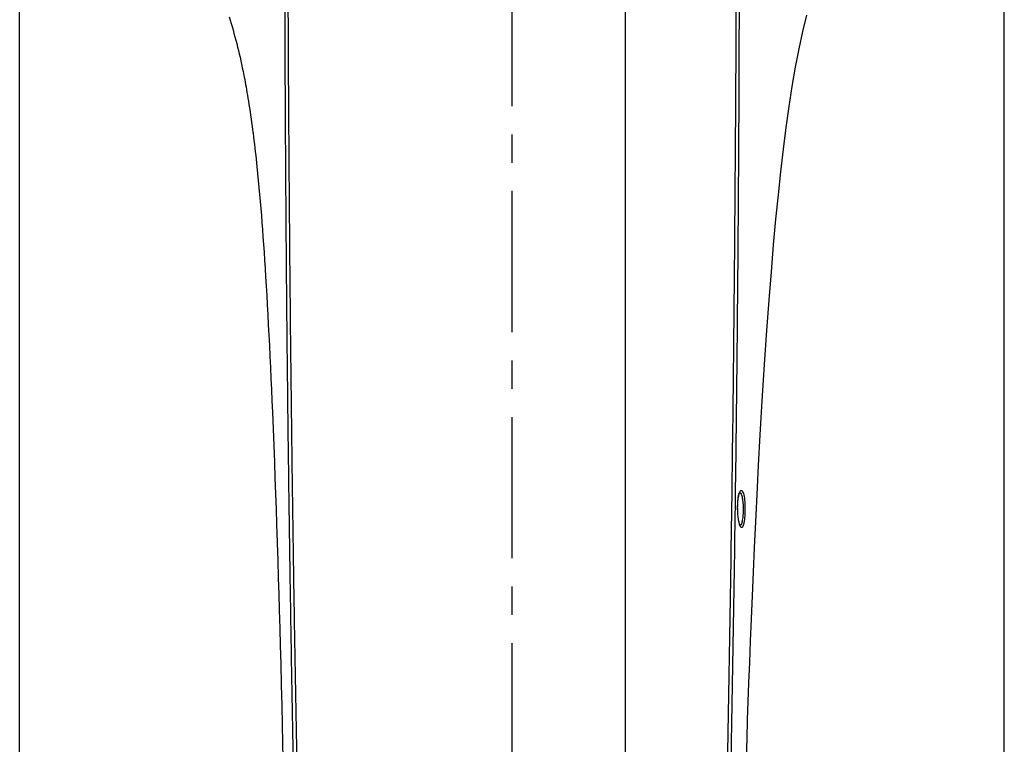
# Model space of a CAD drawing. Header units: millimetres. Extents: x 5828 to 6704, y 123 to 421.
# Tile 216 of 256: x 6446 to 6459, y 250 to 260. Entities that reach past the tile are written whole.
import ezdxf

# ---------------------------------------------------------------- set-up
doc = ezdxf.new("R2010")
doc.units = ezdxf.units.MM
doc.linetypes.add('CENTER', pattern=[0.6, 0.375, -0.075, 0.075, -0.075])
for name, color, linetype in [('中心线', 7, 'Continuous'), ('外形图', 7, 'Continuous'), ('尺寸标注', 7, 'Continuous')]:
    doc.layers.add(name, color=color, linetype=linetype)
doc.styles.add('微软雅黑', font='msyh.ttc', dxfattribs={"height": 1.5})
doc.dimstyles.new('尺寸标注_1_20比例', dxfattribs={"dimtxt": 1.5, "dimasz": 1.25, "dimexe": 0.5, "dimexo": 0.4, "dimgap": 0.5, "dimtad": 1, "dimdec": 1, "dimlfac": 20, "dimdsep": 46, "dimtxsty": '微软雅黑', "dimcen": 0.09, "dimadec": 0, "dimazin": 0, "dimtp": 0.01, "dimtm": 0.01, "dimtfac": 1, "dimtdec": 1, "dimtofl": 0, "dimtmove": 0, "dimatfit": 3, "dimfxl": 1, "dimtolj": 1, "dimarcsym": 0})

# ---------------------------------------------------------------- blocks, each defined once
blk = doc.blocks.new('*D1095')
at = {"layer": 'Defpoints', "color": 0}
for p in [(6458.61, 287.441), (6445.541, 244.958), (6458.61, 244.901)]:
    blk.add_point(p, dxfattribs=at)
at = {"layer": '尺寸标注', "color": 0, "lineweight": -2}
for p, q in [((6445.541, 245.358), (6445.541, 287.941)), ((6458.61, 245.301), (6458.61, 287.941)), ((6446.791, 287.441), (6457.36, 287.441))]:
    blk.add_line(p, q, dxfattribs=at)
at = {"layer": '尺寸标注', "color": 0}
for points in [[(6446.791, 287.649), (6446.791, 287.232), (6445.541, 287.441)], [(6457.36, 287.232), (6457.36, 287.649), (6458.61, 287.441)]]:
    blk.add_solid(points, dxfattribs=at)
at = {"layer": '尺寸标注', "color": 0, "insert": (6451.854, 288.712), "char_height": 1.5, "attachment_point": 5, "style": '微软雅黑'}
blk.add_mtext('\\A1;{\\fAlibaba PuHuiTi 3.0 55 Regular|b0|i0|c134|p18;260}', dxfattribs=at)

msp = doc.modelspace()

# ---------------------------------------------------------------- linework, layer by layer
at = {"layer": '中心线', "linetype": 'CENTER', "ltscale": 5}
msp.add_line((6452.0766, 222.4149), (6452.0766, 279.3693), dxfattribs=at)
at = {"layer": '外形图', "linetype": 'ByBlock'}
for p, q in [((6453.5766, 267.1907), (6453.5766, 241.1694)), ((6448.3197, 259.6), (6448.3331, 259.558)), ((6448.3331, 259.558), (6448.3465, 259.5149)), ((6448.3465, 259.5149), (6448.3597, 259.4711)), ((6448.3597, 259.4711), (6448.3726, 259.4267)), ((6448.3726, 259.4267), (6448.3854, 259.3819)), ((6448.3854, 259.3819), (6448.3978, 259.3368)), ((6448.3978, 259.3368), (6448.4099, 259.2915)), ((6448.4099, 259.2915), (6448.4217, 259.2461)), ((6448.4217, 259.2461), (6448.4332, 259.2008)), ((6448.4332, 259.2008), (6448.4443, 259.1555)), ((6448.4443, 259.1555), (6448.4551, 259.1102)), ((6448.4551, 259.1102), (6448.4656, 259.0647)), ((6448.4656, 259.0647), (6448.4759, 259.0189)), ((6448.4759, 259.0189), (6448.4861, 258.9722)), ((6448.4861, 258.9722), (6448.4963, 258.9242)), ((6448.4963, 258.9242), (6448.5066, 258.8743)), ((6448.5066, 258.8743), (6448.5171, 258.8214)), ((6448.5171, 258.8214), (6448.5281, 258.7647)), ((6448.6896, 257.6169), (6448.6993, 257.5221)), ((6448.6993, 257.5221), (6448.7084, 257.4284)), ((6448.7084, 257.4284), (6448.7171, 257.3356)), ((6448.7171, 257.3356), (6448.7255, 257.2435)), ((6448.7255, 257.2435), (6448.7335, 257.1515)), ((6448.7335, 257.1515), (6448.7412, 257.0593)), ((6448.7412, 257.0593), (6448.7487, 256.9665)), ((6448.7487, 256.9665), (6448.756, 256.8726)), ((6448.756, 256.8726), (6448.7632, 256.7771)), ((6448.7632, 256.7771), (6448.7703, 256.6797)), ((6448.7703, 256.6797), (6448.7774, 256.58)), ((6448.7774, 256.58), (6448.7844, 256.4775)), ((6448.7844, 256.4775), (6448.7913, 256.3717)), ((6448.7913, 256.3717), (6448.7983, 256.2622)), ((6448.7983, 256.2622), (6448.8054, 256.1487)), ((6448.8054, 256.1487), (6448.8124, 256.0307)), ((6448.8124, 256.0307), (6448.8195, 255.9081)), ((6448.8195, 255.9081), (6448.8267, 255.7811)), ((6448.8267, 255.7811), (6448.8338, 255.6502)), ((6448.8338, 255.6502), (6448.8409, 255.5159)), ((6448.8409, 255.5159), (6448.8479, 255.3783)), ((6448.8479, 255.3783), (6448.8549, 255.2377)), ((6448.8549, 255.2377), (6448.8618, 255.0948)), ((6448.8618, 255.0948), (6448.8686, 254.9498)), ((6448.8686, 254.9498), (6448.8753, 254.8031)), ((6448.8753, 254.8031), (6448.8819, 254.6551)), ((6448.8819, 254.6551), (6448.8884, 254.5061)), ((6448.8884, 254.5061), (6448.8947, 254.3567)), ((6448.8947, 254.3567), (6448.9039, 254.133)), ((6448.9039, 254.133), (6448.9127, 253.9111)), ((6448.9127, 253.9111), (6448.9212, 253.6926)), ((6448.9212, 253.6926), (6448.9292, 253.4789)), ((6448.9292, 253.4789), (6448.9368, 253.2703)), ((6448.9368, 253.2703), (6448.944, 253.0675)), ((6448.944, 253.0675), (6448.9507, 252.8717)), ((6448.9507, 252.8717), (6448.9591, 252.622)), ((6448.9591, 252.622), (6448.9668, 252.3844)), ((6448.9668, 252.3844), (6448.974, 252.1576)), ((6448.974, 252.1576), (6448.9806, 251.9403)), ((6448.9806, 251.9403), (6448.9868, 251.7315)), ((6448.9868, 251.7315), (6448.9938, 251.4856)), ((6448.9938, 251.4856), (6449.0001, 251.2592)), ((6449.0001, 251.2592), (6449.0066, 251.0148)), ((6449.0066, 251.0148), (6449.0139, 250.7326)), ((6449.0139, 250.7326), (6449.0205, 250.4624)), ((6449.0205, 250.4624), (6449.0264, 250.2062)), ((6449.0264, 250.2062), (6449.0317, 249.9684)), ((6449.0317, 249.9684), (6449.0361, 249.7542))]:
    msp.add_line(p, q, dxfattribs=at)
for points in [[(6455.1877, 249.7687), (6455.1955, 250.0256), (6455.2033, 250.2702), (6455.2115, 250.5122), (6455.2203, 250.7646), (6455.2302, 251.0331), (6455.2411, 251.3159), (6455.2529, 251.6106), (6455.2656, 251.915), (6455.2794, 252.2293), (6455.2943, 252.5566), (6455.3108, 252.9006), (6455.3289, 253.2639), (6455.349, 253.647), (6455.3715, 254.0551), (6455.3978, 254.5053), (6455.4281, 254.9873), (6455.4587, 255.4387), (6455.4883, 255.8415), (6455.5179, 256.2173), (6455.5483, 256.5752), (6455.5796, 256.9146), (6455.6118, 257.2373), (6455.645, 257.546), (6455.6796, 257.8434), (6455.7161, 258.1316), (6455.7546, 258.4092), (6455.7955, 258.6758), (6455.839, 258.9311), (6455.8855, 259.1748), (6455.9356, 259.4057), (6455.9895, 259.6234)], [(6448.5281, 258.7647), (6448.5396, 258.7031), (6448.5455, 258.6702), (6448.5517, 258.6355), (6448.5581, 258.599), (6448.5646, 258.5609), (6448.5711, 258.5215), (6448.5778, 258.4805), (6448.5846, 258.4376), (6448.5916, 258.3925), (6448.5988, 258.345), (6448.6061, 258.2958), (6448.6132, 258.2463), (6448.62, 258.1977), (6448.6266, 258.1498), (6448.6329, 258.1023), (6448.6391, 258.0547), (6448.6451, 258.0069), (6448.6511, 257.9584), (6448.6571, 257.9093), (6448.6629, 257.8596), (6448.6686, 257.8101), (6448.6741, 257.7612), (6448.6794, 257.7128), (6448.6846, 257.6647), (6448.6896, 257.6169)], [(6455.0709, 253.0697), (6455.0707, 253.0866), (6455.0709, 253.1067), (6455.0714, 253.1265), (6455.0723, 253.1458), (6455.0735, 253.1646), (6455.0751, 253.1828), (6455.0771, 253.2002), (6455.0793, 253.2166), (6455.0818, 253.2314), (6455.0845, 253.2444), (6455.0871, 253.2556), (6455.0898, 253.2652), (6455.0924, 253.2732), (6455.0949, 253.2799), (6455.0973, 253.2851), (6455.0993, 253.2889), (6455.1009, 253.2914), (6455.1019, 253.2926), (6455.102, 253.2927)], [(6455.1075, 252.8453), (6455.1076, 252.8453), (6455.1074, 252.8454), (6455.1065, 252.8466), (6455.105, 252.849), (6455.103, 252.8528), (6455.1007, 252.8579), (6455.0982, 252.8646), (6455.0954, 252.8727), (6455.0926, 252.8825), (6455.0897, 252.8939), (6455.0869, 252.907), (6455.084, 252.9218), (6455.0813, 252.9382), (6455.0789, 252.9557), (6455.0767, 252.9741), (6455.0749, 252.9931), (6455.0733, 253.0126), (6455.0721, 253.0324), (6455.0713, 253.0526), (6455.0709, 253.0697)]]:
    msp.add_lwpolyline(points, dxfattribs=at)
for centre, radius, start, end in [((6455.2207, 253.2381), 0.1348, 157.30088, 157.84986), ((6455.2054, 253.2445), 0.1181, 154.9995, 157.33996)]:
    msp.add_arc(centre, radius, start, end, dxfattribs=at)
for points, knots in [([(6455.0832, 261.1674), (6455.0654, 260.9943), (6455.0475, 260.6461), (6455.0519, 260.124), (6455.0477, 259.6019), (6455.0452, 259.08), (6455.0431, 258.5582), (6455.0376, 257.8631), (6455.0319, 256.995), (6455.0229, 255.9546), (6455.0089, 254.5721), (6454.9872, 252.8527), (6454.954, 250.8012), (6454.9005, 248.0774), (6454.8495, 246.0375), (6454.813, 244.6759)], [0, 0, 0, 0, 0.0316523, 0.0633105, 0.0949639, 0.1266092, 0.1582431, 0.1898621, 0.2530429, 0.3161273, 0.3790955, 0.5045085, 0.6288704, 0.7522663, 1, 1, 1, 1]), ([(6455.1175, 261.1638), (6455.1009, 260.9907), (6455.0857, 260.6427), (6455.0921, 260.1209), (6455.0889, 259.5991), (6455.0877, 259.0775), (6455.0864, 258.556), (6455.0817, 257.8613), (6455.0769, 256.9937), (6455.0684, 255.9539), (6455.055, 254.5721), (6455.0338, 252.8536), (6455.001, 250.8031), (6454.948, 248.0809), (6454.8971, 246.0423), (6454.8603, 244.6817)], [0, 0, 0, 0, 0.0316493, 0.0633055, 0.0949575, 0.1266026, 0.1582367, 0.1898563, 0.2530388, 0.3161245, 0.3790949, 0.504514, 0.6288881, 0.7522986, 1, 1, 1, 1]), ([(6449.2725, 245.4693), (6449.2703, 245.5515), (6449.266, 245.7154), (6449.2597, 245.9601), (6449.2534, 246.2025), (6449.2472, 246.4428), (6449.2414, 246.6821), (6449.2358, 246.9212), (6449.23, 247.1604), (6449.2224, 247.4796), (6449.2135, 247.8789), (6449.2029, 248.3585), (6449.1926, 248.8388), (6449.1827, 249.3199), (6449.1733, 249.8015), (6449.1641, 250.284), (6449.1553, 250.7674), (6449.1441, 251.4137), (6449.131, 252.2242), (6449.1192, 253.0364), (6449.1106, 253.6882), (6449.1046, 254.1784), (6449.0989, 254.6693), (6449.0935, 255.1609), (6449.0885, 255.653), (6449.0839, 256.1455), (6449.0799, 256.6385), (6449.0764, 257.1318), (6449.0732, 257.6255), (6449.07, 258.1195), (6449.0677, 258.5313), (6449.0664, 258.8609), (6449.0657, 259.1082), (6449.065, 259.3555), (6449.0641, 259.6028), (6449.0631, 259.8501), (6449.0628, 260.0563), (6449.0629, 260.2212), (6449.0631, 260.3449), (6449.0631, 260.4686), (6449.0625, 260.6335), (6449.0597, 260.7985), (6449.0517, 260.9632), (6449.0458, 261.0455), (6449.0423, 261.0866)], [0, 0, 0, 0, 0.0157946, 0.0314907, 0.0470169, 0.0623666, 0.0776611, 0.0929742, 0.1083019, 0.1236293, 0.1542936, 0.1850074, 0.2157721, 0.2465738, 0.2774139, 0.3083044, 0.3392539, 0.370264, 0.4324711, 0.4949417, 0.5262747, 0.5576644, 0.589101, 0.6205754, 0.6520818, 0.683617, 0.7151791, 0.7467658, 0.7783746, 0.8100025, 0.8416467, 0.8574739, 0.8733039, 0.8891364, 0.904971, 0.9208071, 0.9366445, 0.9445637, 0.952483, 0.9604025, 0.9683221, 0.9841609, 0.9920805, 1, 1, 1, 1]), ([(6449.3207, 245.4693), (6449.3186, 245.5516), (6449.3143, 245.7156), (6449.3081, 245.9605), (6449.3019, 246.2031), (6449.2957, 246.4435), (6449.2899, 246.6829), (6449.2824, 247.0018), (6449.2726, 247.4008), (6449.2619, 247.88), (6449.2513, 248.3597), (6449.2409, 248.8402), (6449.231, 249.3213), (6449.2215, 249.803), (6449.2123, 250.2856), (6449.2034, 250.769), (6449.1921, 251.4155), (6449.1788, 252.2261), (6449.1644, 253.2018), (6449.1538, 254.0174), (6449.1461, 254.6716), (6449.1405, 255.1632), (6449.1353, 255.6554), (6449.1305, 256.148), (6449.1262, 256.641), (6449.1223, 257.1345), (6449.1187, 257.6282), (6449.115, 258.1223), (6449.1122, 258.5342), (6449.1105, 258.8639), (6449.1093, 259.1112), (6449.1082, 259.3585), (6449.1068, 259.6059), (6449.1053, 259.8533), (6449.1045, 260.0595), (6449.1042, 260.2245), (6449.104, 260.3482), (6449.1036, 260.4719), (6449.1027, 260.5957), (6449.1005, 260.7194), (6449.0963, 260.8431), (6449.0895, 260.9666), (6449.083, 261.0489), (6449.0793, 261.09)], [0, 0, 0, 0, 0.0158004, 0.031505, 0.0470414, 0.0623984, 0.0776939, 0.0930073, 0.1236643, 0.154329, 0.1850427, 0.2158068, 0.2466073, 0.2774457, 0.3083341, 0.3392808, 0.370288, 0.4324887, 0.494954, 0.5576729, 0.5891079, 0.6205807, 0.6520854, 0.683619, 0.7151794, 0.7467643, 0.7783714, 0.809998, 0.8416411, 0.8574679, 0.8732977, 0.8891301, 0.9049647, 0.9208012, 0.9366392, 0.9445588, 0.9524785, 0.9603985, 0.9683187, 0.9762389, 0.9841593, 0.9920796, 1, 1, 1, 1]), ([(6455.0703, 253.0697), (6455.0696, 253.1128), (6455.0727, 253.1863), (6455.0843, 253.2604), (6455.0959, 253.2889)], [0, 0, 0, 0, 0.5833718, 1, 1, 1, 1]), ([(6455.0983, 253.2945), (6455.1013, 253.301), (6455.106, 253.3097), (6455.1162, 253.3162), (6455.127, 253.3153), (6455.1383, 253.2999), (6455.1535, 253.2582), (6455.1648, 253.1783), (6455.1677, 253.109), (6455.1677, 253.0693)], [0, 0, 0, 0, 0.0740751, 0.0986551, 0.1203927, 0.1791851, 0.2772854, 0.5890649, 1, 1, 1, 1]), ([(6455.0998, 253.2897), (6455.1084, 253.2863), (6455.1223, 253.2603), (6455.1337, 253.2139), (6455.1418, 253.1464), (6455.1435, 253.0963), (6455.1435, 253.0693)], [0, 0, 0, 0, 0.1215949, 0.3419238, 0.64704, 1, 1, 1, 1]), ([(6455.1043, 252.8437), (6455.0988, 252.8556), (6455.0897, 252.8856), (6455.0755, 252.9608), (6455.0711, 253.0244), (6455.0703, 253.0697)], [0, 0, 0, 0, 0.1712371, 0.4068688, 1, 1, 1, 1]), ([(6455.1677, 253.0693), (6455.1676, 253.0299), (6455.1647, 252.961), (6455.1546, 252.8813), (6455.141, 252.8399), (6455.1313, 252.824), (6455.1211, 252.8227), (6455.1148, 252.8268), (6455.1092, 252.834), (6455.106, 252.8402), (6455.1043, 252.8437)], [0, 0, 0, 0, 0.4139533, 0.7285829, 0.8269784, 0.8841643, 0.9042351, 0.9272995, 0.9585699, 1, 1, 1, 1]), ([(6455.1435, 253.0693), (6455.1435, 253.0428), (6455.1418, 252.9935), (6455.1345, 252.9268), (6455.1241, 252.8804), (6455.1128, 252.8539), (6455.1047, 252.8494)], [0, 0, 0, 0, 0.3507218, 0.6554955, 0.8776417, 1, 1, 1, 1])]:
    msp.add_open_spline(points, degree=3, knots=knots, dxfattribs=at)

# ---------------------------------------------------------------- dimensions: what is measured, and where the dimension line sits
at = {"layer": '尺寸标注'}
dim = msp.add_linear_dim(base=(6458.6099, 287.4405), p1=(6445.5413, 244.9578), p2=(6458.6099, 244.9009), text='{\\fAlibaba PuHuiTi 3.0 55 Regular|b0|i0|c134|p18;260}', dimstyle='尺寸标注_1_20比例', dxfattribs=at)
dim.commit()
dim.dimension.update_dxf_attribs({"geometry": '*D1095', "text_midpoint": (6451.8537, 287.4405), "dimtype": 160})

doc.saveas('drawing.dxf')
